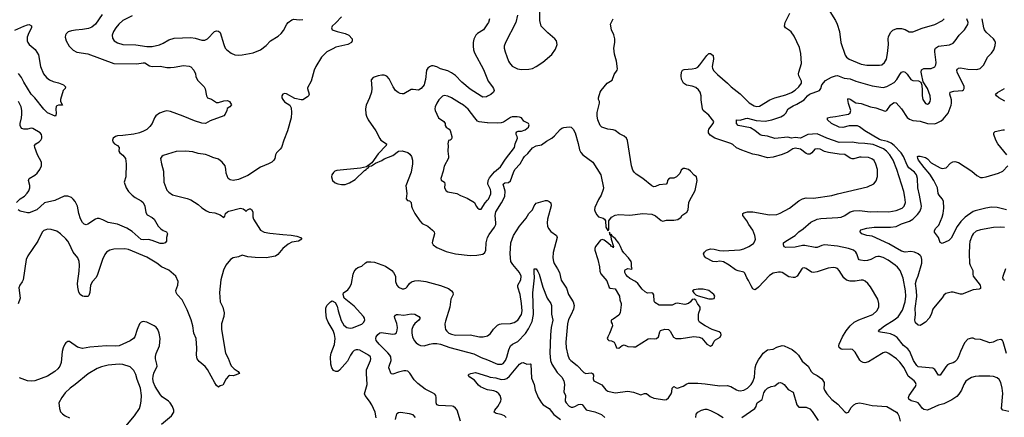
# Model space of a CAD drawing. Header units: inches. Extents: x 1771504 to 1971212, y 471788 to 643615.
# Tile 173 of 256: x 1814906 to 1825628, y 574833 to 579159. Entities that reach past the tile are written whole.
import ezdxf

# ---------------------------------------------------------------- set-up
doc = ezdxf.new("R2010")
doc.units = ezdxf.units.IN
doc.header["$MEASUREMENT"] = 0
doc.layers.add('B8517', color=7, linetype='Continuous')
doc.layers.add('B8527', color=7, linetype='Continuous')

msp = doc.modelspace()

# ---------------------------------------------------------------- linework, layer by layer
at = {"layer": 'B8517', "color": 5}
for points, elevation in [([(1815805, 579215), (1815730, 579110), (1815690, 579077), (1815657, 579063), (1815591, 579051), (1815513, 579047), (1815470, 579040), (1815434, 579026), (1815414, 579006), (1815405, 578990), (1815403, 578970), (1815412, 578930), (1815445, 578870), (1815490, 578827), (1815530, 578807), (1815650, 578788), (1815930, 578682), (1816181, 578679), (1816251, 578691), (1816270, 578689), (1816319, 578659), (1816349, 578649), (1816435, 578655), (1816510, 578641), (1816550, 578639), (1816590, 578642), (1816690, 578661), (1816750, 578655), (1816770, 578646), (1816803, 578610), (1816819, 578570), (1816823, 578543), (1816842, 578502), (1816916, 578430), (1816927, 578407), (1816942, 578330), (1816951, 578311), (1816994, 578294), (1817050, 578259), (1817070, 578257), (1817130, 578276), (1817170, 578281), (1817191, 578270), (1817212, 578232), (1817194, 578210), (1817166, 578194), (1817161, 578170), (1817143, 578130), (1817130, 578115), (1816982, 578058), (1816929, 578031), (1816890, 578035), (1816810, 578059), (1816687, 578110), (1816550, 578159), (1816510, 578167), (1816478, 578162), (1816430, 578143), (1816390, 578114), (1816373, 578090), (1816349, 578031), (1816324, 577996), (1816290, 577965), (1816255, 577945), (1816211, 577929), (1816150, 577915), (1816030, 577899), (1815970, 577896), (1815950, 577889), (1815923, 577870), (1815917, 577850), (1815921, 577830), (1815939, 577810), (1815971, 577790), (1815991, 577770), (1815987, 577730), (1815997, 577710), (1816030, 577685), (1816058, 577650), (1816066, 577590), (1816062, 577450), (1816045, 577390), (1816065, 577330), (1816090, 577290), (1816130, 577249), (1816164, 577224), (1816230, 577190), (1816249, 577170), (1816269, 577130), (1816281, 577061), (1816295, 577035), (1816350, 577008), (1816370, 576990), (1816414, 576914), (1816443, 576883), (1816467, 576867), (1816506, 576850), (1816515, 576830), (1816506, 576790), (1816505, 576750), (1816492, 576730), (1816470, 576723), (1816435, 576725), (1816350, 576758), (1816310, 576768), (1816250, 576764), (1816230, 576768), (1816130, 576855), (1816074, 576890), (1815970, 576936), (1815870, 576951), (1815810, 576983), (1815770, 576997), (1815750, 576997), (1815730, 576989), (1815650, 576935), (1815630, 576929), (1815610, 576933), (1815590, 576953), (1815570, 576993), (1815551, 577050), (1815535, 577130), (1815510, 577181), (1815490, 577207), (1815470, 577223), (1815430, 577238), (1815390, 577240), (1815290, 577191), (1815175, 577165), (1815092, 577090), (1815010, 577058), (1814990, 577057), (1814910, 577077), (1814890, 577089)], 560), ([(1818411, 579190), (1818350, 579124), (1818308, 579090), (1818301, 579070), (1818307, 579050), (1818362, 579030), (1818452, 579010), (1818491, 578991), (1818525, 578950), (1818527, 578930), (1818519, 578910), (1818478, 578890), (1818350, 578859), (1818316, 578844), (1818250, 578808), (1818191, 578750), (1818130, 578650), (1818113, 578610), (1818081, 578490), (1818041, 578419), (1818039, 578410), (1818059, 578350), (1818051, 578330), (1818039, 578321), (1817990, 578287), (1817970, 578287), (1817902, 578302), (1817810, 578352), (1817790, 578355), (1817770, 578349), (1817761, 578330), (1817761, 578310), (1817771, 578290), (1817790, 578267), (1817848, 578228), (1817862, 578202), (1817866, 578150), (1817861, 578090), (1817824, 577950), (1817782, 577850), (1817756, 577770), (1817744, 577750), (1817701, 577710), (1817691, 577690), (1817685, 577650), (1817673, 577630), (1817651, 577610), (1817616, 577590), (1817530, 577556), (1817390, 577464), (1817290, 577420), (1817230, 577410), (1817197, 577417), (1817177, 577430), (1817153, 577490), (1817152, 577532), (1817145, 577570), (1817110, 577610), (1817070, 577641), (1817010, 577659), (1816970, 577679), (1816930, 577692), (1816850, 577705), (1816790, 577721), (1816710, 577729), (1816610, 577727), (1816470, 577680), (1816453, 577670), (1816440, 577650), (1816450, 577590), (1816472, 577510), (1816477, 577390), (1816510, 577306), (1816530, 577283), (1816570, 577255), (1816730, 577214), (1816770, 577198), (1816848, 577148), (1816891, 577111), (1816940, 577080), (1816970, 577066), (1817030, 577057), (1817090, 577036), (1817130, 577008), (1817139, 577021), (1817149, 577051), (1817169, 577070), (1817184, 577076), (1817310, 577107), (1817340, 577100), (1817364, 577084), (1817370, 577074), (1817386, 577090), (1817410, 577102), (1817420, 577100), (1817430, 577094), (1817445, 577070), (1817445, 577015), (1817451, 576990), (1817530, 576869), (1817570, 576849), (1817630, 576837), (1817770, 576821), (1817864, 576816), (1817925, 576805), (1817965, 576790), (1817978, 576770), (1817942, 576750), (1817870, 576737), (1817830, 576717), (1817771, 576669), (1817717, 576603), (1817693, 576587), (1817590, 576570), (1817470, 576572), (1817390, 576579), (1817330, 576597), (1817290, 576580), (1817230, 576569), (1817201, 576550), (1817152, 576488), (1817127, 576433), (1817096, 576330), (1817081, 576190), (1817090, 576090), (1817119, 576030), (1817134, 575970), (1817130, 575930), (1817104, 575850), (1817104, 575790), (1817149, 575530), (1817178, 575478), (1817197, 575417), (1817210, 575393), (1817242, 575362), (1817286, 575330), (1817298, 575310), (1817252, 575290), (1817230, 575286), (1817190, 575287), (1817180, 575280), (1817153, 575250), (1817117, 575183), (1817090, 575175), (1817070, 575162), (1817050, 575179), (1817030, 575209), (1816952, 575352), (1816925, 575385), (1816861, 575441), (1816837, 575470), (1816830, 575510), (1816836, 575584), (1816827, 575690), (1816804, 575750), (1816791, 575830), (1816774, 575894), (1816730, 576002), (1816675, 576110), (1816620, 576170), (1816609, 576190), (1816608, 576212), (1816629, 576270), (1816631, 576310), (1816608, 576370), (1816530, 576433), (1816449, 576469), (1816398, 576510), (1816290, 576575), (1816090, 576660), (1816050, 576668), (1815930, 576664), (1815888, 576652), (1815851, 576629), (1815835, 576605), (1815809, 576550), (1815750, 576375), (1815735, 576350), (1815700, 576310), (1815677, 576270), (1815670, 576190), (1815660, 576160), (1815650, 576147), (1815610, 576146), (1815590, 576152), (1815565, 576170), (1815550, 576196), (1815539, 576250), (1815537, 576290), (1815555, 576425), (1815558, 576490), (1815555, 576530), (1815540, 576570), (1815490, 576630), (1815446, 576726), (1815430, 576750), (1815410, 576776), (1815352, 576830), (1815310, 576858), (1815250, 576878), (1815210, 576880), (1815190, 576874), (1815170, 576864), (1815150, 576846), (1815105, 576750), (1814996, 576590), (1814977, 576550), (1814943, 576330), (1814934, 576306), (1814908, 576270), (1814898, 576242), (1814910, 576128), (1814890, 576069)], 580), ([(1816130, 579201), (1816030, 579151), (1815984, 579110), (1815952, 579070), (1815929, 579030), (1815914, 578990), (1815918, 578958), (1815936, 578930), (1815970, 578909), (1816030, 578890), (1816170, 578886), (1816290, 578868), (1816350, 578867), (1816430, 578886), (1816470, 578903), (1816530, 578939), (1816590, 578958), (1816770, 578964), (1816817, 578957), (1816890, 578938), (1816922, 578938), (1816950, 578953), (1817027, 579030), (1817050, 579039), (1817070, 579036), (1817090, 579019), (1817128, 578888), (1817145, 578850), (1817161, 578830), (1817210, 578796), (1817250, 578778), (1817290, 578773), (1817330, 578777), (1817450, 578799), (1817530, 578831), (1817590, 578879), (1817639, 578930), (1817719, 578981), (1817752, 579008), (1817778, 579042), (1817814, 579110), (1817831, 579130), (1817870, 579158), (1817890, 579164), (1817950, 579159), (1817990, 579163)], 580), ([(1814855, 579045), (1814950, 579090), (1814990, 579104), (1815010, 579107), (1815034, 579094), (1815034, 579070), (1815005, 579015), (1814989, 578971), (1814988, 578930), (1814996, 578910), (1815010, 578890), (1815075, 578835), (1815110, 578778), (1815133, 578650), (1815164, 578570), (1815197, 578530), (1815230, 578505), (1815270, 578488), (1815330, 578472), (1815385, 578450), (1815405, 578430), (1815402, 578410), (1815378, 578390), (1815351, 578290), (1815352, 578270), (1815371, 578229), (1815330, 578229), (1815310, 578222), (1815305, 578215), (1815301, 578190), (1815302, 578138), (1815300, 578120), (1815292, 578108), (1815210, 578145), (1815170, 578185), (1815070, 578310), (1815031, 578350), (1814950, 578479), (1814927, 578530), (1814893, 578573)], 540), ([(1820000, 579113), (1819980, 579080), (1819955, 579050), (1819891, 579009), (1819872, 578990), (1819851, 578949), (1819844, 578910), (1819844, 578870), (1819848, 578830), (1819859, 578799), (1819956, 578616), (1820000, 578510)], 620), ([(1820000, 578326), (1819990, 578321), (1819950, 578318), (1819930, 578326), (1819810, 578404), (1819721, 578481), (1819650, 578551), (1819610, 578582), (1819570, 578604), (1819490, 578623), (1819450, 578648), (1819410, 578657), (1819390, 578656), (1819370, 578648), (1819349, 578631), (1819337, 578610), (1819325, 578510), (1819316, 578470), (1819309, 578450), (1819279, 578410), (1819250, 578394), (1819190, 578401), (1819170, 578399), (1819090, 578353), (1819070, 578351), (1819050, 578355), (1819026, 578366), (1818999, 578390), (1818972, 578430), (1818930, 578517), (1818904, 578544), (1818875, 578555), (1818850, 578556), (1818810, 578549), (1818756, 578530), (1818734, 578506), (1818741, 578410), (1818737, 578370), (1818717, 578310), (1818680, 578230), (1818671, 578190), (1818674, 578134), (1818681, 578110), (1818701, 578070), (1818784, 577950), (1818827, 577867), (1818839, 577850), (1818899, 577810), (1818897, 577790), (1818810, 577699), (1818739, 577601), (1818682, 577558), (1818617, 577543), (1818361, 577519), (1818339, 577510), (1818324, 577496), (1818306, 577470), (1818300, 577450), (1818311, 577410), (1818343, 577383), (1818372, 577372), (1818410, 577366), (1818450, 577367), (1818470, 577372), (1818497, 577383), (1818559, 577421), (1818661, 577519), (1818678, 577530), (1818682, 577538), (1818706, 577550), (1818716, 577564), (1818738, 577570), (1818781, 577599), (1818850, 577628), (1818875, 577645), (1818970, 577683), (1819030, 577729), (1819070, 577732), (1819133, 577713), (1819156, 577696), (1819171, 577671), (1819183, 577630), (1819184, 577590), (1819170, 577499), (1819111, 577350), (1819122, 577270), (1819115, 577210), (1819130, 577193), (1819150, 577187), (1819170, 577170), (1819174, 577130), (1819181, 577110), (1819210, 577051), (1819262, 576970), (1819290, 576942), (1819350, 576912), (1819403, 576870), (1819420, 576850), (1819424, 576830), (1819400, 576750), (1819399, 576730), (1819410, 576710), (1819450, 576681), (1819550, 576638), (1819651, 576611), (1819810, 576592), (1819883, 576597), (1819950, 576607), (1819970, 576626), (1819981, 576650), (1819987, 576730), (1820000, 576789)], 620), ([(1820000, 578036), (1819996, 578036), (1819908, 578048), (1819890, 578057), (1819861, 578090), (1819790, 578185), (1819739, 578230), (1819694, 578254), (1819609, 578310), (1819570, 578327), (1819530, 578333), (1819510, 578329), (1819470, 578289), (1819448, 578250), (1819431, 578210), (1819427, 578190), (1819431, 578170), (1819467, 578090), (1819525, 578050), (1819538, 578030), (1819538, 578010), (1819551, 577990), (1819582, 577970), (1819595, 577955), (1819611, 577890), (1819611, 577870), (1819604, 577856), (1819594, 577850), (1819574, 577846), (1819567, 577810), (1819571, 577791), (1819567, 577730), (1819576, 577670), (1819574, 577654), (1819527, 577567), (1819516, 577510), (1819491, 577430), (1819495, 577415), (1819531, 577390), (1819535, 577370), (1819531, 577330), (1819550, 577298), (1819570, 577287), (1819667, 577267), (1819705, 577245), (1819779, 577219), (1819858, 577170), (1819876, 577130), (1819890, 577111), (1819910, 577098), (1819930, 577098), (1819974, 577166), (1820000, 577194)], 640), ([(1814872, 577170), (1814910, 577210), (1814960, 577240), (1814989, 577271), (1815004, 577296), (1815015, 577330), (1815016, 577356), (1815001, 577410), (1815009, 577430), (1815070, 577466), (1815097, 577490), (1815126, 577530), (1815144, 577570), (1815144, 577610), (1815099, 577690), (1815070, 577770), (1815067, 577790), (1815082, 577810), (1815118, 577830), (1815138, 577850), (1815147, 577870), (1815147, 577890), (1815143, 577910), (1815129, 577930), (1815050, 577975), (1815030, 577978), (1814990, 577969), (1814950, 577967), (1814930, 577977), (1814918, 577990), (1814910, 578010), (1814911, 578030), (1814926, 578090), (1814930, 578130), (1814930, 578170), (1814921, 578210), (1814894, 578270)], 560), ([(1818788, 574828), (1818778, 574890), (1818740, 574970), (1818715, 575010), (1818667, 575070), (1818661, 575090), (1818689, 575190), (1818681, 575310), (1818683, 575350), (1818726, 575450), (1818731, 575470), (1818726, 575490), (1818704, 575510), (1818610, 575562), (1818590, 575569), (1818570, 575568), (1818550, 575559), (1818530, 575541), (1818509, 575510), (1818477, 575443), (1818390, 575346), (1818370, 575333), (1818350, 575330), (1818323, 575343), (1818304, 575370), (1818295, 575410), (1818289, 575490), (1818298, 575530), (1818333, 575627), (1818343, 575690), (1818335, 575735), (1818318, 575778), (1818264, 575870), (1818247, 575910), (1818238, 575982), (1818241, 576019), (1818250, 576051), (1818290, 576091), (1818310, 576101), (1818341, 576081), (1818363, 576043), (1818374, 575990), (1818405, 575885), (1818435, 575835), (1818469, 575809), (1818503, 575803), (1818530, 575807), (1818630, 575847), (1818650, 575863), (1818663, 575890), (1818660, 575910), (1818650, 575930), (1818550, 576044), (1818441, 576130), (1818429, 576169), (1818432, 576188), (1818480, 576220), (1818502, 576250), (1818518, 576290), (1818538, 576390), (1818550, 576419), (1818570, 576447), (1818590, 576462), (1818630, 576477), (1818670, 576513), (1818690, 576523), (1818730, 576526), (1818770, 576521), (1818890, 576479), (1818958, 576430), (1818977, 576410), (1818999, 576370), (1818997, 576310), (1819012, 576270), (1819031, 576250), (1819070, 576232), (1819090, 576230), (1819110, 576238), (1819127, 576253), (1819151, 576290), (1819172, 576308), (1819210, 576318), (1819250, 576321), (1819330, 576309), (1819487, 576267), (1819575, 576235), (1819610, 576210), (1819622, 576190), (1819625, 576170), (1819600, 576120), (1819589, 576030), (1819542, 575878), (1819537, 575850), (1819538, 575810), (1819544, 575790), (1819556, 575770), (1819579, 575750), (1819610, 575736), (1819650, 575726), (1819810, 575731), (1819913, 575707), (1819953, 575707), (1819999, 575721), (1820000, 575721)], 580), ([(1816450, 574758), (1816560, 574850), (1816583, 574890), (1816584, 574910), (1816571, 574950), (1816546, 574990), (1816528, 575010), (1816457, 575057), (1816438, 575078), (1816380, 575170), (1816363, 575210), (1816357, 575250), (1816360, 575280), (1816368, 575312), (1816402, 575390), (1816401, 575410), (1816386, 575470), (1816386, 575494), (1816393, 575527), (1816427, 575610), (1816435, 575690), (1816426, 575750), (1816410, 575787), (1816393, 575813), (1816370, 575830), (1816290, 575867), (1816270, 575872), (1816250, 575874), (1816230, 575869), (1816210, 575849), (1816184, 575790), (1816161, 575710), (1816146, 575690), (1816110, 575665), (1815988, 575612), (1815950, 575607), (1815850, 575612), (1815670, 575595), (1815590, 575582), (1815537, 575597), (1815450, 575658), (1815430, 575658), (1815410, 575644), (1815398, 575630), (1815380, 575590), (1815370, 575548), (1815357, 575430), (1815343, 575390), (1815320, 575360), (1815290, 575330), (1815210, 575280), (1815070, 575231), (1815030, 575225), (1814990, 575230), (1814904, 575264)], 620), ([(1819707, 574790), (1819671, 574910), (1819653, 574933), (1819630, 574950), (1819615, 574955), (1819470, 574960), (1819450, 574970), (1819440, 574990), (1819442, 575050), (1819436, 575070), (1819425, 575085), (1819401, 575101), (1819320, 575140), (1819240, 575200), (1819202, 575242), (1819155, 575315), (1819134, 575334), (1819110, 575340), (1819090, 575338), (1819030, 575325), (1818970, 575304), (1818950, 575307), (1818926, 575370), (1818928, 575390), (1818950, 575450), (1818947, 575490), (1818937, 575510), (1818916, 575536), (1818821, 575630), (1818789, 575670), (1818785, 575690), (1818789, 575710), (1818807, 575733), (1818827, 575753), (1818843, 575757), (1818970, 575738), (1818990, 575740), (1819008, 575752), (1819018, 575782), (1819020, 575810), (1819012, 575852), (1818990, 575910), (1818989, 575930), (1818997, 575943), (1819009, 575951), (1819027, 575953), (1819090, 575946), (1819170, 575958), (1819210, 575956), (1819252, 575930), (1819266, 575910), (1819254, 575890), (1819210, 575854), (1819190, 575829), (1819176, 575790), (1819176, 575750), (1819184, 575710), (1819202, 575670), (1819224, 575644), (1819250, 575625), (1819270, 575616), (1819310, 575612), (1819370, 575630), (1819404, 575636), (1819450, 575635), (1819490, 575628), (1819590, 575594), (1819850, 575522), (1819930, 575484), (1820000, 575460), (1820000, 575460)], 560), ([(1816045, 574715), (1816155, 574850), (1816209, 574930), (1816223, 574970), (1816230, 575010), (1816231, 575071), (1816220, 575150), (1816185, 575245), (1816170, 575299), (1816150, 575341), (1816110, 575381), (1816030, 575406), (1815990, 575410), (1815870, 575402), (1815796, 575384), (1815750, 575364), (1815653, 575307), (1815510, 575189), (1815455, 575150), (1815400, 575100), (1815365, 575050), (1815333, 574990), (1815339, 574930), (1815350, 574891), (1815371, 574870), (1815401, 574850), (1815450, 574828)], 640), ([(1820000, 575133), (1819990, 575134), (1819923, 575163), (1819901, 575181), (1819858, 575238), (1819809, 575270), (1819789, 575290), (1819799, 575301), (1819818, 575310), (1819870, 575320), (1820000, 575279)], 540), ([(1819216, 574830), (1819190, 574860), (1819152, 574872), (1819053, 574887), (1819030, 574882), (1819014, 574870), (1819005, 574855), (1818993, 574810)], 580)]:
    msp.add_lwpolyline(points, dxfattribs=dict(at, elevation=elevation))
at = {"layer": 'B8527', "color": 5}
for points, elevation in [([(1820326, 579210), (1820308, 579130), (1820195, 578910), (1820183, 578870), (1820182, 578850), (1820192, 578810), (1820229, 578710), (1820238, 578690), (1820270, 578654), (1820326, 578626), (1820370, 578616), (1820450, 578620), (1820490, 578628), (1820530, 578649), (1820601, 578699), (1820700, 578780), (1820741, 578839), (1820758, 578890), (1820752, 578930), (1820733, 578953), (1820658, 579018), (1820585, 579090), (1820570, 579150), (1820568, 579348)], 640), ([(1825676, 574896), (1825610, 574910), (1825597, 574930), (1825612, 575092), (1825606, 575150), (1825590, 575210), (1825570, 575243), (1825550, 575262), (1825510, 575277), (1825470, 575282), (1825350, 575280), (1825310, 575276), (1825270, 575265), (1825234, 575246), (1825210, 575225), (1825186, 575190), (1825160, 575130), (1825134, 575086), (1825110, 575061), (1825057, 575023), (1824970, 574979), (1824910, 574964), (1824790, 574912), (1824750, 574917), (1824732, 574932), (1824709, 574970), (1824689, 574990), (1824670, 574998), (1824612, 575012), (1824589, 575030), (1824583, 575050), (1824590, 575070), (1824661, 575170), (1824667, 575190), (1824662, 575210), (1824645, 575230), (1824582, 575282), (1824537, 575370), (1824490, 575434), (1824454, 575470), (1824370, 575528), (1824350, 575538), (1824330, 575541), (1824310, 575536), (1824290, 575525), (1824150, 575435), (1824110, 575426), (1824090, 575430), (1824070, 575439), (1824054, 575454), (1824002, 575542), (1823973, 575570), (1823950, 575576), (1823870, 575570), (1823850, 575576), (1823831, 575591), (1823825, 575610), (1823829, 575630), (1823865, 575710), (1823905, 575775), (1823951, 575829), (1823993, 575867), (1824045, 575895), (1824195, 575950), (1824241, 575990), (1824260, 576030), (1824263, 576070), (1824250, 576119), (1824170, 576253), (1824141, 576290), (1824114, 576314), (1824090, 576324), (1824070, 576325), (1824004, 576316), (1823950, 576315), (1823910, 576327), (1823879, 576350), (1823830, 576432), (1823810, 576452), (1823790, 576461), (1823763, 576463), (1823710, 576457), (1823590, 576415), (1823550, 576408), (1823530, 576413), (1823470, 576454), (1823450, 576461), (1823430, 576456), (1823424, 576450), (1823372, 576370), (1823345, 576355), (1823327, 576353), (1823283, 576363), (1823210, 576407), (1823190, 576413), (1823170, 576414), (1823110, 576400), (1823070, 576376), (1822950, 576248), (1822930, 576230), (1822910, 576221), (1822890, 576232), (1822870, 576262), (1822843, 576323), (1822825, 576350), (1822802, 576402), (1822792, 576412), (1822730, 576426), (1822699, 576439), (1822630, 576490), (1822570, 576525), (1822530, 576532), (1822490, 576525), (1822454, 576530), (1822377, 576570), (1822359, 576590), (1822354, 576610), (1822364, 576630), (1822385, 576650), (1822430, 576666), (1822470, 576662), (1822528, 576648), (1822566, 576646), (1822750, 576657), (1822792, 576668), (1822847, 576690), (1822896, 576724), (1822913, 576750), (1822917, 576770), (1822912, 576810), (1822888, 576870), (1822846, 576930), (1822825, 576970), (1822782, 577030), (1822780, 577050), (1822790, 577057), (1822830, 577068), (1822890, 577068), (1823070, 577037), (1823150, 577040), (1823187, 577053), (1823289, 577110), (1823390, 577187), (1823430, 577210), (1823470, 577220), (1823550, 577216), (1823750, 577245), (1823810, 577264), (1824138, 577342), (1824206, 577374), (1824234, 577406), (1824247, 577453), (1824247, 577530), (1824230, 577589), (1824210, 577626), (1824185, 577645), (1824150, 577659), (1824070, 577665), (1824050, 577663), (1823990, 577645), (1823970, 577645), (1823950, 577652), (1823890, 577693), (1823830, 577696), (1823713, 577713), (1823670, 577724), (1823623, 577750), (1823590, 577756), (1823566, 577750), (1823531, 577709), (1823519, 577701), (1823510, 577696), (1823490, 577696), (1823470, 577703), (1823409, 577749), (1823350, 577761), (1823325, 577755), (1823270, 577718), (1823209, 577691), (1823110, 577662), (1823050, 577658), (1822950, 577687), (1822890, 577698), (1822770, 577738), (1822710, 577765), (1822670, 577802), (1822651, 577811), (1822477, 577870), (1822424, 577904), (1822408, 577930), (1822405, 577950), (1822411, 577970), (1822459, 578030), (1822463, 578050), (1822410, 578119), (1822349, 578170), (1822340, 578190), (1822326, 578286), (1822326, 578330), (1822316, 578370), (1822297, 578397), (1822270, 578420), (1822230, 578436), (1822167, 578447), (1822133, 578470), (1822114, 578514), (1822110, 578550), (1822112, 578590), (1822125, 578610), (1822143, 578617), (1822230, 578623), (1822267, 578633), (1822290, 578644), (1822313, 578667), (1822390, 578771), (1822410, 578793), (1822413, 578793), (1822430, 578791), (1822456, 578770), (1822460, 578730), (1822447, 578650), (1822450, 578630), (1822464, 578604), (1822504, 578564), (1822614, 578470), (1822653, 578430), (1822752, 578352), (1822850, 578255), (1822903, 578223), (1822930, 578214), (1822962, 578218), (1823073, 578287), (1823130, 578311), (1823250, 578341), (1823310, 578369), (1823350, 578394), (1823389, 578430), (1823418, 578470), (1823419, 578490), (1823391, 578550), (1823387, 578570), (1823389, 578590), (1823418, 578682), (1823412, 578792), (1823396, 578856), (1823340, 578980), (1823306, 579026), (1823290, 579042), (1823244, 579070), (1823234, 579090), (1823243, 579130), (1823293, 579230)], 580), ([(1823727, 579247), (1823789, 579150), (1823808, 579110), (1823832, 579032), (1823846, 578910), (1823894, 578774), (1823911, 578751), (1823940, 578730), (1824070, 578674), (1824130, 578666), (1824270, 578664), (1824293, 578670), (1824325, 578695), (1824344, 578730), (1824355, 578790), (1824367, 578890), (1824364, 578950), (1824367, 578973), (1824390, 579021), (1824414, 579046), (1824457, 579063), (1824510, 579064), (1824550, 579052), (1824590, 579029), (1824630, 579026), (1824732, 579068), (1824871, 579109), (1824955, 579150), (1824973, 579170)], 580), ([(1820000, 576789), (1820000, 576790), (1820017, 576823), (1820077, 576903), (1820090, 576930), (1820092, 576950), (1820084, 577030), (1820091, 577070), (1820153, 577167), (1820190, 577237), (1820192, 577292), (1820171, 577370), (1820190, 577385), (1820230, 577388), (1820250, 577406), (1820282, 577498), (1820299, 577530), (1820355, 577590), (1820388, 577650), (1820403, 577670), (1820438, 577702), (1820490, 577764), (1820530, 577786), (1820590, 577798), (1820641, 577839), (1820701, 577870), (1820730, 577894), (1820790, 577963), (1820810, 577980), (1820830, 577987), (1820890, 577994), (1820910, 577990), (1820933, 577970), (1820956, 577930), (1820989, 577811), (1821002, 577742), (1821015, 577715), (1821039, 577690), (1821147, 577610), (1821233, 577470), (1821262, 577330), (1821260, 577310), (1821239, 577250), (1821210, 577202), (1821170, 577115), (1821167, 577090), (1821172, 577070), (1821190, 577036), (1821210, 577015), (1821259, 576999), (1821276, 576990), (1821285, 576970), (1821290, 576902), (1821310, 576867), (1821318, 576870), (1821320, 576880), (1821321, 576970), (1821350, 577010), (1821390, 577033), (1821430, 577039), (1821550, 577034), (1821690, 577049), (1821790, 577043), (1821830, 577024), (1821890, 576976), (1821910, 576968), (1821950, 576979), (1822030, 576978), (1822073, 576987), (1822108, 577012), (1822118, 577030), (1822170, 577065), (1822185, 577090), (1822193, 577170), (1822200, 577190), (1822260, 577300), (1822283, 577410), (1822275, 577450), (1822250, 577469), (1822212, 577512), (1822190, 577528), (1822150, 577540), (1822130, 577540), (1822110, 577521), (1822095, 577485), (1822059, 577450), (1822030, 577436), (1821990, 577434), (1821970, 577425), (1821960, 577410), (1821956, 577384), (1821944, 577370), (1821870, 577362), (1821830, 577344), (1821810, 577340), (1821790, 577351), (1821693, 577430), (1821619, 577479), (1821599, 577499), (1821583, 577523), (1821568, 577570), (1821524, 577844), (1821512, 577872), (1821490, 577892), (1821439, 577919), (1821390, 577954), (1821370, 577961), (1821310, 577968), (1821245, 577990), (1821227, 578007), (1821200, 578070), (1821193, 578110), (1821194, 578150), (1821218, 578250), (1821218, 578270), (1821210, 578290), (1821210, 578310), (1821227, 578370), (1821239, 578390), (1821305, 578470), (1821357, 578503), (1821378, 578562), (1821413, 578610), (1821416, 578624), (1821406, 578710), (1821384, 578784), (1821376, 578850), (1821388, 578910), (1821388, 578950), (1821376, 578996), (1821349, 579050), (1821340, 579110), (1821368, 579170)], 620), ([(1820023, 579170), (1820010, 579130), (1820000, 579113)], 620), ([(1825650, 575529), (1825614, 575654), (1825607, 575667), (1825590, 575679), (1825550, 575674), (1825505, 575650), (1825470, 575645), (1825370, 575678), (1825310, 575685), (1825290, 575694), (1825270, 575694), (1825230, 575682), (1825196, 575644), (1825150, 575550), (1825129, 575490), (1825110, 575460), (1825090, 575437), (1825070, 575426), (1825030, 575416), (1825010, 575404), (1824990, 575382), (1824930, 575292), (1824910, 575292), (1824872, 575352), (1824850, 575367), (1824690, 575384), (1824675, 575395), (1824640, 575450), (1824600, 575550), (1824577, 575577), (1824530, 575613), (1824460, 575700), (1824430, 575722), (1824390, 575740), (1824350, 575750), (1824278, 575758), (1824263, 575763), (1824257, 575770), (1824272, 575790), (1824325, 575830), (1824430, 575893), (1824473, 575927), (1824520, 576000), (1824547, 576090), (1824554, 576150), (1824552, 576210), (1824526, 576346), (1824510, 576394), (1824492, 576430), (1824466, 576466), (1824441, 576490), (1824364, 576544), (1824310, 576571), (1824270, 576584), (1824250, 576584), (1824230, 576578), (1824175, 576550), (1824139, 576541), (1824110, 576537), (1824063, 576543), (1824048, 576548), (1824039, 576559), (1824023, 576610), (1824010, 576630), (1823987, 576650), (1823932, 576670), (1823810, 576695), (1823670, 576708), (1823639, 576701), (1823590, 576679), (1823570, 576679), (1823457, 576703), (1823430, 576704), (1823350, 576684), (1823250, 576679), (1823230, 576689), (1823224, 576710), (1823225, 576730), (1823249, 576750), (1823350, 576810), (1823390, 576850), (1823436, 576884), (1823522, 576958), (1823590, 576989), (1823630, 576996), (1823814, 577006), (1823850, 577012), (1823890, 577030), (1823950, 577067), (1823990, 577081), (1824050, 577083), (1824168, 577068), (1824250, 577073), (1824370, 577069), (1824450, 577082), (1824516, 577110), (1824536, 577130), (1824551, 577170), (1824546, 577230), (1824534, 577290), (1824459, 577530), (1824416, 577630), (1824380, 577690), (1824346, 577730), (1824313, 577753), (1824200, 577800), (1824110, 577814), (1824036, 577816), (1823970, 577826), (1823830, 577825), (1823695, 577870), (1823590, 577917), (1823490, 577912), (1823410, 577872), (1823350, 577876), (1823310, 577871), (1823270, 577880), (1823130, 577867), (1823050, 577893), (1822990, 577899), (1822970, 577905), (1822913, 577953), (1822864, 577984), (1822729, 578010), (1822712, 578030), (1822710, 578070), (1822750, 578066), (1822810, 578086), (1822830, 578087), (1822924, 578064), (1823024, 578056), (1823098, 578070), (1823196, 578104), (1823230, 578125), (1823250, 578144), (1823273, 578190), (1823330, 578222), (1823370, 578239), (1823450, 578286), (1823484, 578330), (1823506, 578350), (1823616, 578390), (1823629, 578411), (1823639, 578450), (1823682, 578498), (1823745, 578535), (1823790, 578550), (1823810, 578552), (1823885, 578525), (1823950, 578517), (1824012, 578492), (1824190, 578439), (1824310, 578423), (1824350, 578432), (1824430, 578477), (1824459, 578510), (1824490, 578564), (1824510, 578590), (1824530, 578597), (1824550, 578587), (1824570, 578567), (1824610, 578509), (1824630, 578497), (1824693, 578493), (1824718, 578478), (1824728, 578448), (1824734, 578394), (1824733, 578330), (1824742, 578290), (1824770, 578248), (1824790, 578241), (1824810, 578251), (1824820, 578270), (1824823, 578290), (1824820, 578330), (1824790, 578409), (1824745, 578485), (1824726, 578570), (1824724, 578590), (1824727, 578613), (1824750, 578628), (1824831, 578629), (1824870, 578648), (1824882, 578670), (1824885, 578695), (1824871, 578810), (1824872, 578830), (1824880, 578850), (1824910, 578871), (1825030, 578885), (1825070, 578905), (1825092, 578928), (1825138, 578990), (1825194, 579050), (1825231, 579109), (1825234, 579130), (1825221, 579170)], 560), ([(1825630, 576897), (1825590, 576903), (1825510, 576900), (1825370, 576874), (1825322, 576858), (1825290, 576831), (1825276, 576810), (1825253, 576747), (1825247, 576710), (1825244, 576610), (1825250, 576510), (1825255, 576490), (1825285, 576430), (1825284, 576390), (1825290, 576370), (1825366, 576270), (1825370, 576250), (1825367, 576233), (1825354, 576226), (1825290, 576219), (1825170, 576172), (1825150, 576172), (1825070, 576196), (1825050, 576196), (1824990, 576179), (1824970, 576163), (1824950, 576132), (1824858, 576022), (1824850, 576010), (1824832, 575950), (1824810, 575913), (1824770, 575869), (1824730, 575843), (1824710, 575833), (1824690, 575836), (1824661, 575861), (1824652, 575890), (1824659, 575950), (1824658, 576018), (1824674, 576146), (1824672, 576210), (1824662, 576290), (1824670, 576329), (1824688, 576372), (1824730, 576510), (1824731, 576550), (1824721, 576581), (1824710, 576595), (1824690, 576610), (1824649, 576629), (1824610, 576636), (1824550, 576630), (1824510, 576639), (1824370, 576721), (1824190, 576803), (1824130, 576810), (1824075, 576830), (1824059, 576850), (1824062, 576870), (1824067, 576873), (1824129, 576890), (1824210, 576903), (1824390, 576901), (1824449, 576911), (1824510, 576939), (1824594, 576966), (1824631, 576990), (1824682, 577038), (1824709, 577071), (1824724, 577110), (1824725, 577130), (1824706, 577250), (1824686, 577330), (1824681, 577430), (1824671, 577470), (1824650, 577499), (1824588, 577548), (1824570, 577578), (1824530, 577670), (1824503, 577710), (1824428, 577790), (1824396, 577816), (1824355, 577835), (1824290, 577847), (1824270, 577855), (1824109, 577949), (1824050, 577994), (1824030, 578003), (1823937, 578003), (1823870, 577986), (1823829, 577990), (1823747, 578030), (1823704, 578070), (1823704, 578090), (1823730, 578100), (1823790, 578105), (1823910, 578128), (1823930, 578133), (1823950, 578146), (1823957, 578170), (1823930, 578249), (1823924, 578290), (1823930, 578303), (1823950, 578296), (1824010, 578255), (1824070, 578247), (1824170, 578211), (1824230, 578201), (1824330, 578165), (1824350, 578170), (1824388, 578230), (1824410, 578249), (1824430, 578258), (1824450, 578256), (1824510, 578190), (1824570, 578096), (1824597, 578077), (1824630, 578064), (1824710, 578054), (1824790, 578030), (1824868, 578028), (1824890, 578033), (1824940, 578060), (1824962, 578078), (1825016, 578144), (1825050, 578230), (1825053, 578250), (1825051, 578289), (1825034, 578350), (1825037, 578370), (1825077, 578383), (1825171, 578389), (1825184, 578396), (1825191, 578409), (1825189, 578431), (1825115, 578590), (1825112, 578610), (1825118, 578622), (1825128, 578632), (1825150, 578637), (1825230, 578620), (1825330, 578619), (1825365, 578630), (1825404, 578670), (1825444, 578750), (1825490, 578795), (1825512, 578830), (1825530, 578878), (1825533, 578910), (1825526, 578930), (1825511, 578950), (1825430, 579025), (1825413, 579050), (1825404, 579070), (1825386, 579170)], 540), ([(1820000, 578510), (1820009, 578489), (1820056, 578430), (1820066, 578410), (1820073, 578390), (1820065, 578370), (1820036, 578344), (1820000, 578326)], 620), ([(1825634, 578274), (1825568, 578310), (1825541, 578330), (1825533, 578350), (1825552, 578368), (1825630, 578409)], 520), ([(1820000, 577194), (1820010, 577205), (1820035, 577265), (1820038, 577290), (1820034, 577310), (1820005, 577370), (1820008, 577410), (1820022, 577438), (1820077, 577503), (1820142, 577558), (1820198, 577642), (1820296, 577770), (1820303, 577810), (1820328, 577870), (1820324, 577890), (1820313, 577910), (1820312, 577930), (1820319, 577941), (1820334, 577946), (1820372, 577948), (1820410, 577961), (1820447, 577990), (1820454, 578014), (1820447, 578030), (1820396, 578056), (1820369, 578090), (1820350, 578099), (1820324, 578104), (1820270, 578103), (1820250, 578095), (1820175, 578045), (1820150, 578037), (1820110, 578034), (1820000, 578036)], 640), ([(1825655, 577690), (1825556, 577810), (1825535, 577850), (1825515, 577910), (1825512, 577930), (1825530, 577944), (1825610, 577960), (1825630, 577962)], 520), ([(1825650, 577090), (1825550, 577117), (1825490, 577118), (1825427, 577110), (1825310, 577079), (1825290, 577071), (1825201, 577010), (1825155, 576965), (1825115, 576910), (1825050, 576781), (1825023, 576757), (1824950, 576723), (1824930, 576734), (1824910, 576790), (1824867, 576847), (1824866, 576866), (1824881, 576890), (1824915, 576925), (1824952, 577010), (1824962, 577050), (1824968, 577108), (1824964, 577184), (1824951, 577211), (1824917, 577250), (1824908, 577268), (1824902, 577330), (1824861, 577410), (1824818, 577478), (1824755, 577550), (1824695, 577630), (1824685, 577650), (1824684, 577670), (1824690, 577675), (1824710, 577674), (1824770, 577659), (1824790, 577645), (1824830, 577602), (1824928, 577548), (1824950, 577540), (1824994, 577546), (1825042, 577598), (1825067, 577613), (1825090, 577615), (1825130, 577606), (1825273, 577513), (1825330, 577465), (1825370, 577444), (1825390, 577441), (1825430, 577448), (1825564, 577490), (1825610, 577510), (1825665, 577570)], 520), ([(1820000, 575721), (1820034, 575746), (1820067, 575793), (1820110, 575834), (1820130, 575845), (1820150, 575850), (1820250, 575855), (1820290, 575863), (1820330, 575890), (1820369, 575950), (1820377, 575990), (1820371, 576070), (1820356, 576170), (1820330, 576250), (1820332, 576270), (1820364, 576330), (1820368, 576370), (1820350, 576410), (1820275, 576495), (1820255, 576530), (1820248, 576612), (1820254, 576730), (1820283, 576810), (1820350, 576914), (1820420, 577000), (1820451, 577050), (1820489, 577091), (1820510, 577135), (1820530, 577163), (1820630, 577191), (1820650, 577191), (1820670, 577181), (1820690, 577165), (1820694, 577134), (1820655, 576990), (1820650, 576950), (1820654, 576914), (1820666, 576886), (1820690, 576853), (1820750, 576810), (1820759, 576790), (1820714, 576626), (1820711, 576570), (1820718, 576530), (1820727, 576507), (1820764, 576450), (1820784, 576410), (1820804, 576324), (1820860, 576240), (1820881, 576170), (1820933, 576090), (1820944, 576050), (1820936, 576010), (1820911, 575950), (1820882, 575898), (1820870, 575850), (1820853, 575650), (1820857, 575590), (1820874, 575510), (1820891, 575471), (1820907, 575450), (1820975, 575395), (1821050, 575321), (1821070, 575310), (1821130, 575316), (1821142, 575310), (1821153, 575290), (1821152, 575250), (1821158, 575230), (1821246, 575186), (1821290, 575132), (1821310, 575118), (1821390, 575101), (1821530, 575118), (1821590, 575105), (1821670, 575077), (1821710, 575091), (1821730, 575091), (1821770, 575059), (1821810, 575040), (1821930, 575023), (1821950, 575025), (1821970, 575044), (1821999, 575090), (1822006, 575110), (1822010, 575151), (1822030, 575167), (1822053, 575153), (1822070, 575151), (1822130, 575172), (1822170, 575199), (1822190, 575203), (1822290, 575203), (1822370, 575198), (1822530, 575177), (1822610, 575180), (1822650, 575170), (1822710, 575131), (1822730, 575123), (1822750, 575121), (1822790, 575128), (1822830, 575151), (1822870, 575190), (1822890, 575219), (1822909, 575270), (1822914, 575370), (1822924, 575410), (1822950, 575459), (1822982, 575498), (1823002, 575530), (1823050, 575566), (1823110, 575575), (1823150, 575598), (1823210, 575613), (1823230, 575610), (1823279, 575590), (1823316, 575570), (1823359, 575539), (1823385, 575510), (1823425, 575445), (1823493, 575390), (1823524, 575330), (1823547, 575310), (1823590, 575287), (1823639, 575250), (1823665, 575210), (1823667, 575190), (1823662, 575150), (1823669, 575130), (1823695, 575090), (1823750, 575025), (1823816, 574976), (1823890, 574893), (1823910, 574881), (1823930, 574888), (1823961, 574939), (1823990, 574970), (1824016, 574984), (1824050, 574990), (1824090, 574985), (1824190, 574961), (1824350, 574950), (1824455, 574890), (1824470, 574871), (1824479, 574850), (1824494, 574790)], 580), ([(1820000, 575460), (1820110, 575412), (1820155, 575410), (1820170, 575417), (1820197, 575450), (1820212, 575488), (1820231, 575569), (1820250, 575610), (1820271, 575629), (1820330, 575659), (1820414, 575746), (1820446, 575794), (1820485, 575875), (1820501, 575950), (1820493, 576187), (1820513, 576350), (1820507, 576413), (1820510, 576450), (1820530, 576447), (1820550, 576421), (1820563, 576390), (1820601, 576250), (1820650, 576130), (1820689, 576070), (1820696, 576050), (1820696, 575956), (1820710, 575890), (1820692, 575810), (1820685, 575730), (1820678, 575530), (1820685, 575450), (1820699, 575410), (1820760, 575320), (1820808, 575270), (1820832, 575230), (1820838, 575190), (1820830, 575110), (1820848, 575070), (1820847, 575010), (1820856, 574990), (1820890, 574955), (1820910, 574944), (1820930, 574944), (1820950, 574950), (1820990, 574974), (1821010, 574977), (1821030, 574971), (1821073, 574913), (1821170, 574893), (1821242, 574862), (1821278, 574830)], 560), ([(1825630, 576323), (1825620, 576330), (1825612, 576350), (1825615, 576370), (1825646, 576454)], 540), ([(1820000, 575279), (1820029, 575269), (1820090, 575262), (1820150, 575246), (1820190, 575247), (1820210, 575255), (1820240, 575280), (1820350, 575413), (1820370, 575427), (1820390, 575431), (1820430, 575411), (1820466, 575414), (1820473, 575410), (1820478, 575258), (1820508, 575190), (1820519, 575130), (1820553, 575050), (1820589, 574989), (1820606, 574970), (1820670, 574930), (1820724, 574864), (1820795, 574810)], 540), ([(1820204, 574830), (1820184, 574850), (1820150, 574864), (1820094, 574874), (1820072, 574890), (1820081, 574910), (1820112, 574950), (1820144, 575010), (1820149, 575030), (1820137, 575070), (1820124, 575090), (1820099, 575110), (1820070, 575120), (1820000, 575133)], 540), ([(1822770, 574830), (1822912, 574930), (1822925, 574950), (1822928, 574970), (1822938, 574990), (1822982, 575018), (1822990, 575027), (1823010, 575098), (1823029, 575130), (1823050, 575149), (1823090, 575169), (1823130, 575177), (1823170, 575207), (1823190, 575211), (1823210, 575205), (1823231, 575191), (1823276, 575136), (1823330, 575106), (1823368, 574970), (1823390, 574942), (1823470, 574944), (1823510, 574926), (1823537, 574897), (1823600, 574800)], 560), ([(1822269, 574831), (1822273, 574867), (1822290, 574890), (1822330, 574910), (1822370, 574921), (1822390, 574922), (1822430, 574908), (1822508, 574868), (1822567, 574830)], 560)]:
    msp.add_lwpolyline(points, dxfattribs=dict(at, elevation=elevation))
at = {"layer": 'B8527', "color": 5, "elevation": 620}
for points in [[(1821330, 576846), (1821330, 576822), (1821340, 576820), (1821347, 576770), (1821373, 576690), (1821370, 576678), (1821367, 576687), (1821350, 576693), (1821344, 576704), (1821300, 576740), (1821270, 576761), (1821250, 576768), (1821230, 576760), (1821177, 576690), (1821169, 576670), (1821168, 576650), (1821200, 576550), (1821219, 576470), (1821224, 576424), (1821235, 576395), (1821298, 576318), (1821326, 576246), (1821337, 576237), (1821391, 576231), (1821437, 576150), (1821440, 576110), (1821456, 576070), (1821456, 576056), (1821444, 575970), (1821430, 575946), (1821370, 575901), (1821348, 575890), (1821348, 575870), (1821359, 575850), (1821362, 575830), (1821330, 575746), (1821309, 575710), (1821305, 575690), (1821310, 575679), (1821323, 575670), (1821350, 575665), (1821378, 575650), (1821390, 575630), (1821405, 575590), (1821430, 575584), (1821466, 575614), (1821490, 575620), (1821530, 575604), (1821590, 575599), (1821610, 575601), (1821750, 575686), (1821771, 575691), (1821814, 575686), (1821839, 575690), (1821864, 575710), (1821876, 575764), (1821884, 575776), (1821930, 575793), (1821971, 575790), (1821990, 575771), (1822026, 575706), (1822050, 575689), (1822110, 575692), (1822248, 575712), (1822306, 575706), (1822333, 575693), (1822390, 575629), (1822430, 575606), (1822450, 575623), (1822470, 575661), (1822483, 575677), (1822535, 575705), (1822544, 575730), (1822540, 575750), (1822524, 575764), (1822447, 575787), (1822369, 575829), (1822308, 575870), (1822299, 575890), (1822296, 575950), (1822300, 575970), (1822316, 576010), (1822317, 576030), (1822287, 576070), (1822270, 576106), (1822250, 576119), (1822230, 576114), (1822212, 576088), (1822189, 576071), (1822150, 576061), (1822066, 576074), (1822049, 576071), (1822010, 576055), (1821890, 576052), (1821870, 576055), (1821823, 576083), (1821815, 576095), (1821810, 576166), (1821802, 576182), (1821790, 576189), (1821744, 576184), (1821717, 576197), (1821686, 576226), (1821636, 576290), (1821610, 576309), (1821550, 576342), (1821524, 576364), (1821506, 576386), (1821495, 576410), (1821495, 576430), (1821501, 576439), (1821530, 576451), (1821570, 576446), (1821575, 576450), (1821569, 576469), (1821569, 576510), (1821564, 576530), (1821536, 576570), (1821483, 576623), (1821467, 576647), (1821450, 576692), (1821430, 576728), (1821390, 576778), (1821362, 576802), (1821350, 576822), (1821340, 576820)], [(1822350, 576226), (1822294, 576226), (1822250, 576220), (1822231, 576210), (1822246, 576186), (1822267, 576167), (1822294, 576154), (1822410, 576123), (1822450, 576121), (1822470, 576127), (1822475, 576150), (1822463, 576170), (1822410, 576212)]]:
    msp.add_lwpolyline(points, close=True, dxfattribs=at)

doc.saveas('drawing.dxf')
